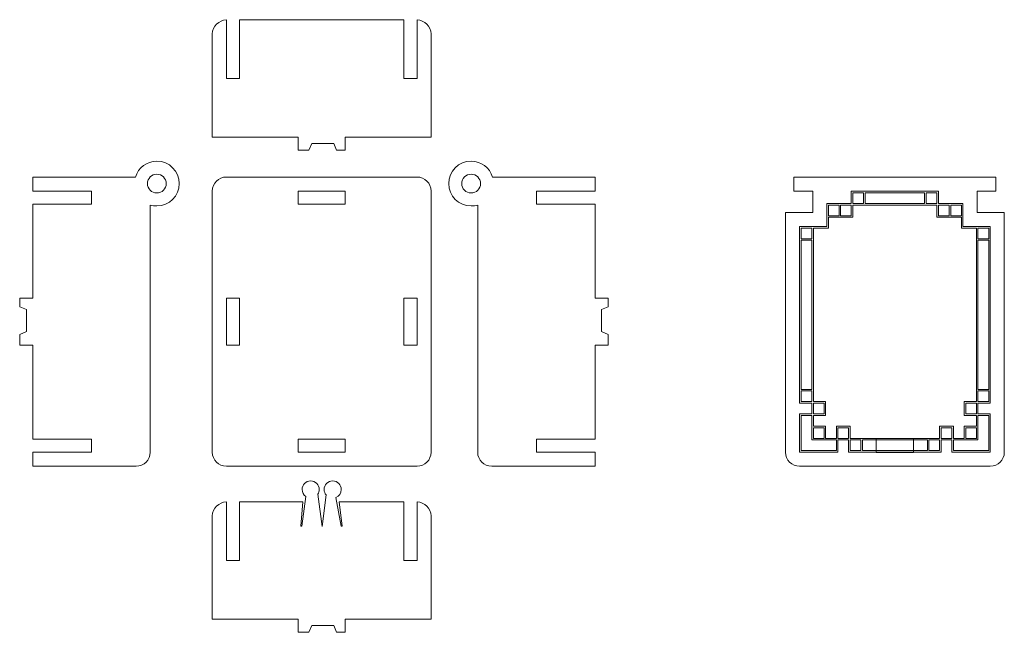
# Model space of a CAD drawing. Header units: millimetres. Extents: x -621 to 597, y -408 to 449.
# Tile 8 of 18: x -407 to -197, y 174 to 304. Entities that reach past the tile are written whole.
import ezdxf

# ---------------------------------------------------------------- set-up
doc = ezdxf.new("R2010")
doc.units = ezdxf.units.MM
doc.header["$MEASUREMENT"] = 0
doc.layers.add('Layer 1', color=7, linetype='Continuous')

msp = doc.modelspace()

# ---------------------------------------------------------------- linework, layer by layer
at = {"layer": 'Layer 1', "color": 250, "lineweight": 20}
for points, knots in [([(-359.7343, 304.3099), (-324.3151, 304.3099), (-343.7844, 304.3099), (-324.7343, 304.3099), (-324.7343, 304.3099), (-324.7343, 304.3099), (-324.7343, 291.8098), (-324.7343, 291.8098), (-324.7343, 291.8098), (-324.7343, 291.8098), (-321.9343, 291.8098), (-321.9343, 291.8098), (-321.9343, 291.8098), (-321.9343, 291.8098), (-321.9343, 304.3029), (-321.9343, 304.3029), (-321.9343, 304.3029), (-320.3767, 304.1992), (-318.9342, 302.8921), (-318.9342, 301.3099), (-318.9342, 301.3099), (-318.9342, 301.3099), (-318.9342, 279.3091), (-318.9342, 279.3091), (-318.9342, 279.3091), (-318.9342, 279.3091), (-337.2343, 279.3091), (-337.2343, 279.3091), (-337.2343, 279.3091), (-337.2343, 279.3091), (-337.2343, 276.5091), (-337.2343, 276.5091), (-337.2343, 276.5091), (-337.2343, 276.5091), (-339.0743, 276.5091), (-339.0743, 276.5091), (-339.0743, 276.5091), (-339.0743, 276.5091), (-339.6785, 277.9649), (-339.6785, 277.9649), (-339.6785, 277.9649), (-339.6785, 277.9649), (-344.3669, 277.9649), (-344.3669, 277.9649), (-344.3669, 277.9649), (-344.3669, 277.9649), (-344.971, 276.5091), (-344.971, 276.5091), (-344.971, 276.5091), (-344.971, 276.5091), (-347.2343, 276.5091), (-347.2343, 276.5091), (-347.2343, 276.5091), (-347.2343, 276.5091), (-347.2343, 279.3091), (-347.2343, 279.3091), (-347.2343, 279.3091), (-347.2343, 279.3091), (-365.5343, 279.3091), (-365.5343, 279.3091), (-365.5343, 279.3091), (-365.5343, 279.3091), (-365.5343, 301.3099), (-365.5343, 301.3099), (-365.5343, 301.3099), (-365.5343, 302.8926), (-364.0919, 304.1992), (-362.5343, 304.3029), (-362.5343, 304.3029), (-362.5343, 304.3029), (-362.5343, 291.8098), (-362.5343, 291.8098), (-362.5343, 291.8098), (-362.5343, 291.8098), (-359.7343, 291.8098), (-359.7343, 291.8098), (-359.7343, 291.8098), (-359.7343, 291.8098), (-359.7343, 304.3099), (-359.7343, 304.3099)], [0, 0, 0, 0, 0.04761905, 0.04761905, 0.04761905, 0.04761905, 0.0952381, 0.0952381, 0.0952381, 0.0952381, 0.14285714, 0.14285714, 0.14285714, 0.14285714, 0.19047619, 0.19047619, 0.19047619, 0.19047619, 0.23809524, 0.23809524, 0.23809524, 0.23809524, 0.28571429, 0.28571429, 0.28571429, 0.28571429, 0.33333333, 0.33333333, 0.33333333, 0.33333333, 0.38095238, 0.38095238, 0.38095238, 0.38095238, 0.42857143, 0.42857143, 0.42857143, 0.42857143, 0.47619048, 0.47619048, 0.47619048, 0.47619048, 0.52380952, 0.52380952, 0.52380952, 0.52380952, 0.57142857, 0.57142857, 0.57142857, 0.57142857, 0.61904762, 0.61904762, 0.61904762, 0.61904762, 0.66666667, 0.66666667, 0.66666667, 0.66666667, 0.71428571, 0.71428571, 0.71428571, 0.71428571, 0.76190476, 0.76190476, 0.76190476, 0.76190476, 0.80952381, 0.80952381, 0.80952381, 0.80952381, 0.85714286, 0.85714286, 0.85714286, 0.85714286, 0.9047619, 0.9047619, 0.9047619, 0.9047619, 1, 1, 1, 1]), ([(-381.9069, 270.8091), (-381.9069, 270.8091), (-385.5173, 270.8091), (-385.5173, 270.8091), (-385.5173, 270.8091), (-385.5173, 270.8091), (-403.7428, 270.8091), (-403.7428, 270.8091), (-403.7428, 270.8091), (-403.7428, 270.8091), (-403.7428, 267.8091), (-403.7428, 267.8091), (-403.7428, 267.8091), (-403.7428, 267.8091), (-391.2428, 267.8091), (-391.2428, 267.8091), (-391.2428, 267.8091), (-391.2428, 267.8091), (-391.2428, 265.0091), (-391.2428, 265.0091), (-391.2428, 265.0091), (-391.2428, 265.0091), (-403.7428, 265.0091), (-403.7428, 265.0091), (-403.7428, 265.0091), (-403.7428, 265.0091), (-403.7428, 245.009), (-403.7428, 245.009), (-403.7428, 245.009), (-403.7428, 245.009), (-406.5428, 245.009), (-406.5428, 245.009), (-406.5428, 245.009), (-406.5428, 245.009), (-406.5428, 243.1691), (-406.5428, 243.1691), (-406.5428, 243.1691), (-406.5428, 243.1691), (-405.0869, 242.5649), (-405.0869, 242.5649), (-405.0869, 242.5649), (-405.0869, 242.5649), (-405.0869, 237.8764), (-405.0869, 237.8764), (-405.0869, 237.8764), (-405.0869, 237.8764), (-406.5428, 237.2723), (-406.5428, 237.2723), (-406.5428, 237.2723), (-406.5428, 237.2723), (-406.5428, 235.0091), (-406.5428, 235.0091), (-406.5428, 235.0091), (-406.5428, 235.0091), (-403.7428, 235.0091), (-403.7428, 235.0091), (-403.7428, 235.0091), (-403.7428, 235.0091), (-403.7428, 215.0091), (-403.7428, 215.0091), (-403.7428, 215.0091), (-403.7428, 215.0091), (-391.2428, 215.0091), (-391.2428, 215.0091), (-391.2428, 215.0091), (-391.2428, 215.0091), (-391.2428, 212.2091), (-391.2428, 212.2091), (-391.2428, 212.2091), (-391.2428, 212.2091), (-403.7428, 212.2091), (-403.7428, 212.2091), (-403.7428, 212.2091), (-403.7428, 212.2091), (-403.7428, 209.209), (-403.7428, 209.209), (-403.7428, 209.209), (-403.7428, 209.209), (-381.7428, 209.209), (-381.7428, 209.209), (-381.7428, 209.209), (-380.0934, 209.209), (-378.7428, 210.5591), (-378.7428, 212.2091), (-378.7428, 212.2091), (-378.7428, 212.2091), (-378.7428, 257.8034), (-378.7428, 257.8034), (-378.7428, 257.8034), (-378.7428, 257.8034), (-378.7428, 260.6598), (-378.7428, 260.6598), (-378.7428, 260.6598), (-378.7428, 260.6598), (-378.7428, 264.8451), (-378.7428, 264.8451), (-378.7428, 264.8451), (-378.3, 264.7095), (-377.83, 264.636), (-377.3428, 264.6361), (-377.3428, 264.6361), (-374.7068, 264.6361), (-372.5699, 266.773), (-372.5699, 269.4091), (-372.5699, 269.4091), (-372.5699, 272.045), (-374.7068, 274.1819), (-377.3428, 274.182), (-377.3428, 274.182), (-379.4917, 274.182), (-381.3086, 272.7619), (-381.9069, 270.8091)], [0, 0, 0, 0, 0.03448276, 0.03448276, 0.03448276, 0.03448276, 0.06896552, 0.06896552, 0.06896552, 0.06896552, 0.10344828, 0.10344828, 0.10344828, 0.10344828, 0.13793103, 0.13793103, 0.13793103, 0.13793103, 0.17241379, 0.17241379, 0.17241379, 0.17241379, 0.20689655, 0.20689655, 0.20689655, 0.20689655, 0.24137931, 0.24137931, 0.24137931, 0.24137931, 0.27586207, 0.27586207, 0.27586207, 0.27586207, 0.31034483, 0.31034483, 0.31034483, 0.31034483, 0.34482759, 0.34482759, 0.34482759, 0.34482759, 0.37931034, 0.37931034, 0.37931034, 0.37931034, 0.4137931, 0.4137931, 0.4137931, 0.4137931, 0.44827586, 0.44827586, 0.44827586, 0.44827586, 0.48275862, 0.48275862, 0.48275862, 0.48275862, 0.51724138, 0.51724138, 0.51724138, 0.51724138, 0.55172414, 0.55172414, 0.55172414, 0.55172414, 0.5862069, 0.5862069, 0.5862069, 0.5862069, 0.62068966, 0.62068966, 0.62068966, 0.62068966, 0.65517241, 0.65517241, 0.65517241, 0.65517241, 0.68965517, 0.68965517, 0.68965517, 0.68965517, 0.72413793, 0.72413793, 0.72413793, 0.72413793, 0.75862069, 0.75862069, 0.75862069, 0.75862069, 0.79310345, 0.79310345, 0.79310345, 0.79310345, 0.82758621, 0.82758621, 0.82758621, 0.82758621, 0.86206897, 0.86206897, 0.86206897, 0.86206897, 0.89655172, 0.89655172, 0.89655172, 0.89655172, 0.93103448, 0.93103448, 0.93103448, 0.93103448, 1, 1, 1, 1]), ([(-305.8466, 270.8091), (-305.8466, 270.8091), (-302.2362, 270.8091), (-302.2362, 270.8091), (-302.2362, 270.8091), (-302.2362, 270.8091), (-284.0107, 270.8091), (-284.0107, 270.8091), (-284.0107, 270.8091), (-284.0107, 270.8091), (-284.0107, 267.8091), (-284.0107, 267.8091), (-284.0107, 267.8091), (-284.0107, 267.8091), (-296.5107, 267.8091), (-296.5107, 267.8091), (-296.5107, 267.8091), (-296.5107, 267.8091), (-296.5107, 265.0091), (-296.5107, 265.0091), (-296.5107, 265.0091), (-296.5107, 265.0091), (-284.0107, 265.0091), (-284.0107, 265.0091), (-284.0107, 265.0091), (-284.0107, 265.0091), (-284.0107, 245.009), (-284.0107, 245.009), (-284.0107, 245.009), (-284.0107, 245.009), (-281.2107, 245.009), (-281.2107, 245.009), (-281.2107, 245.009), (-281.2107, 245.009), (-281.2107, 243.1691), (-281.2107, 243.1691), (-281.2107, 243.1691), (-281.2107, 243.1691), (-282.6666, 242.5649), (-282.6666, 242.5649), (-282.6666, 242.5649), (-282.6666, 242.5649), (-282.6666, 237.8764), (-282.6666, 237.8764), (-282.6666, 237.8764), (-282.6666, 237.8764), (-281.2107, 237.2723), (-281.2107, 237.2723), (-281.2107, 237.2723), (-281.2107, 237.2723), (-281.2107, 235.0091), (-281.2107, 235.0091), (-281.2107, 235.0091), (-281.2107, 235.0091), (-284.0107, 235.0091), (-284.0107, 235.0091), (-284.0107, 235.0091), (-284.0107, 235.0091), (-284.0107, 215.0091), (-284.0107, 215.0091), (-284.0107, 215.0091), (-284.0107, 215.0091), (-296.5107, 215.0091), (-296.5107, 215.0091), (-296.5107, 215.0091), (-296.5107, 215.0091), (-296.5107, 212.2091), (-296.5107, 212.2091), (-296.5107, 212.2091), (-296.5107, 212.2091), (-284.0107, 212.2091), (-284.0107, 212.2091), (-284.0107, 212.2091), (-284.0107, 212.2091), (-284.0107, 209.209), (-284.0107, 209.209), (-284.0107, 209.209), (-284.0107, 209.209), (-306.0107, 209.209), (-306.0107, 209.209), (-306.0107, 209.209), (-307.6601, 209.209), (-309.0107, 210.5591), (-309.0107, 212.2091), (-309.0107, 212.2091), (-309.0107, 212.2091), (-309.0107, 257.8034), (-309.0107, 257.8034), (-309.0107, 257.8034), (-309.0107, 257.8034), (-309.0107, 260.6598), (-309.0107, 260.6598), (-309.0107, 260.6598), (-309.0107, 260.6598), (-309.0107, 264.8451), (-309.0107, 264.8451), (-309.0107, 264.8451), (-309.4535, 264.7095), (-309.9235, 264.636), (-310.4107, 264.6361), (-310.4107, 264.6361), (-313.0467, 264.6361), (-315.1836, 266.773), (-315.1836, 269.4091), (-315.1836, 269.4091), (-315.1836, 272.045), (-313.0467, 274.1819), (-310.4107, 274.182), (-310.4107, 274.182), (-308.2618, 274.182), (-306.4449, 272.7619), (-305.8466, 270.8091)], [0, 0, 0, 0, 0.03448276, 0.03448276, 0.03448276, 0.03448276, 0.06896552, 0.06896552, 0.06896552, 0.06896552, 0.10344828, 0.10344828, 0.10344828, 0.10344828, 0.13793103, 0.13793103, 0.13793103, 0.13793103, 0.17241379, 0.17241379, 0.17241379, 0.17241379, 0.20689655, 0.20689655, 0.20689655, 0.20689655, 0.24137931, 0.24137931, 0.24137931, 0.24137931, 0.27586207, 0.27586207, 0.27586207, 0.27586207, 0.31034483, 0.31034483, 0.31034483, 0.31034483, 0.34482759, 0.34482759, 0.34482759, 0.34482759, 0.37931034, 0.37931034, 0.37931034, 0.37931034, 0.4137931, 0.4137931, 0.4137931, 0.4137931, 0.44827586, 0.44827586, 0.44827586, 0.44827586, 0.48275862, 0.48275862, 0.48275862, 0.48275862, 0.51724138, 0.51724138, 0.51724138, 0.51724138, 0.55172414, 0.55172414, 0.55172414, 0.55172414, 0.5862069, 0.5862069, 0.5862069, 0.5862069, 0.62068966, 0.62068966, 0.62068966, 0.62068966, 0.65517241, 0.65517241, 0.65517241, 0.65517241, 0.68965517, 0.68965517, 0.68965517, 0.68965517, 0.72413793, 0.72413793, 0.72413793, 0.72413793, 0.75862069, 0.75862069, 0.75862069, 0.75862069, 0.79310345, 0.79310345, 0.79310345, 0.79310345, 0.82758621, 0.82758621, 0.82758621, 0.82758621, 0.86206897, 0.86206897, 0.86206897, 0.86206897, 0.89655172, 0.89655172, 0.89655172, 0.89655172, 0.93103448, 0.93103448, 0.93103448, 0.93103448, 1, 1, 1, 1]), ([(-377.3428, 267.4089), (-376.8124, 267.4089), (-376.3036, 267.6198), (-375.9286, 267.9948), (-375.9286, 267.9948), (-375.5535, 268.3698), (-375.3428, 268.8787), (-375.3428, 269.4091), (-375.3428, 269.4091), (-375.3428, 269.9392), (-375.5535, 270.4482), (-375.9286, 270.8232), (-375.9286, 270.8232), (-376.3036, 271.1982), (-376.8124, 271.4091), (-377.3428, 271.4091), (-377.3428, 271.4091), (-377.8732, 271.4088), (-378.3819, 271.1983), (-378.757, 270.8232), (-378.757, 270.8232), (-379.1321, 270.4481), (-379.3428, 269.9395), (-379.3428, 269.4091), (-379.3428, 269.4091), (-379.3428, 268.8787), (-379.1321, 268.3698), (-378.757, 267.9948), (-378.757, 267.9948), (-378.3819, 267.6198), (-377.8732, 267.4091), (-377.3428, 267.4091)], [0, 0, 0, 0, 0.11111111, 0.11111111, 0.11111111, 0.11111111, 0.22222222, 0.22222222, 0.22222222, 0.22222222, 0.33333333, 0.33333333, 0.33333333, 0.33333333, 0.44444444, 0.44444444, 0.44444444, 0.44444444, 0.55555556, 0.55555556, 0.55555556, 0.55555556, 0.66666667, 0.66666667, 0.66666667, 0.66666667, 0.77777778, 0.77777778, 0.77777778, 0.77777778, 1, 1, 1, 1]), ([(-362.5341, 270.8091), (-362.5341, 270.8091), (-321.9344, 270.8091), (-321.9344, 270.8091), (-321.9344, 270.8091), (-320.2844, 270.8091), (-318.9342, 269.459), (-318.9342, 267.8091), (-318.9342, 267.8091), (-318.9342, 267.8091), (-318.9342, 212.2091), (-318.9342, 212.2091), (-318.9342, 212.2091), (-318.9342, 210.5591), (-320.2844, 209.209), (-321.9344, 209.209), (-321.9344, 209.209), (-321.9344, 209.209), (-362.5341, 209.209), (-362.5341, 209.209), (-362.5341, 209.209), (-364.1841, 209.209), (-365.5343, 210.5591), (-365.5343, 212.2091), (-365.5343, 212.2091), (-365.5343, 212.2091), (-365.5343, 267.8091), (-365.5343, 267.8091), (-365.5343, 267.8091), (-365.5343, 269.459), (-364.1841, 270.8091), (-362.5341, 270.8091)], [0, 0, 0, 0, 0.11111111, 0.11111111, 0.11111111, 0.11111111, 0.22222222, 0.22222222, 0.22222222, 0.22222222, 0.33333333, 0.33333333, 0.33333333, 0.33333333, 0.44444444, 0.44444444, 0.44444444, 0.44444444, 0.55555556, 0.55555556, 0.55555556, 0.55555556, 0.66666667, 0.66666667, 0.66666667, 0.66666667, 0.77777778, 0.77777778, 0.77777778, 0.77777778, 1, 1, 1, 1]), ([(-310.4107, 267.4089), (-310.9411, 267.4089), (-311.4499, 267.6198), (-311.8249, 267.9948), (-311.8249, 267.9948), (-312.2, 268.3698), (-312.4107, 268.8787), (-312.4107, 269.4091), (-312.4107, 269.4091), (-312.4107, 269.9392), (-312.2, 270.4482), (-311.8249, 270.8232), (-311.8249, 270.8232), (-311.4499, 271.1982), (-310.9411, 271.4091), (-310.4107, 271.4091), (-310.4107, 271.4091), (-309.8803, 271.4088), (-309.3716, 271.1983), (-308.9965, 270.8232), (-308.9965, 270.8232), (-308.6214, 270.4481), (-308.4107, 269.9395), (-308.4107, 269.4091), (-308.4107, 269.4091), (-308.4107, 268.8787), (-308.6214, 268.3698), (-308.9965, 267.9948), (-308.9965, 267.9948), (-309.3716, 267.6198), (-309.8803, 267.4091), (-310.4107, 267.4091)], [0, 0, 0, 0, 0.11111111, 0.11111111, 0.11111111, 0.11111111, 0.22222222, 0.22222222, 0.22222222, 0.22222222, 0.33333333, 0.33333333, 0.33333333, 0.33333333, 0.44444444, 0.44444444, 0.44444444, 0.44444444, 0.55555556, 0.55555556, 0.55555556, 0.55555556, 0.66666667, 0.66666667, 0.66666667, 0.66666667, 0.77777778, 0.77777778, 0.77777778, 0.77777778, 1, 1, 1, 1]), ([(-235.013, 270.8091), (-235.013, 270.8091), (-226.1979, 270.8091), (-226.1979, 270.8091), (-226.1979, 270.8091), (-226.1979, 270.8091), (-214.1482, 270.8091), (-214.1482, 270.8091), (-214.1482, 270.8091), (-214.1482, 270.8091), (-207.062, 270.8091), (-207.062, 270.8091), (-207.062, 270.8091), (-207.062, 270.8091), (-204.1324, 270.8091), (-204.1324, 270.8091), (-204.1324, 270.8091), (-204.1324, 270.8091), (-198.6731, 270.8091), (-198.6731, 270.8091), (-198.6731, 270.8091), (-198.6731, 270.8091), (-198.6731, 267.8091), (-198.6731, 267.8091), (-198.6731, 267.8091), (-198.6731, 267.8091), (-202.673, 267.8091), (-202.673, 267.8091), (-202.673, 267.8091), (-202.673, 267.8091), (-202.673, 263.2704), (-202.673, 263.2704), (-202.673, 263.2704), (-202.673, 263.2704), (-196.8731, 263.2704), (-196.8731, 263.2704), (-196.8731, 263.2704), (-196.8731, 263.2704), (-196.8731, 263.1257), (-196.8731, 263.1257), (-196.8731, 263.1257), (-196.8731, 263.1257), (-196.8731, 259.3467), (-196.8731, 259.3467), (-196.8731, 259.3467), (-196.8731, 259.3467), (-196.8731, 254.3168), (-196.8731, 254.3168), (-196.8731, 254.3168), (-196.8731, 254.3168), (-196.8731, 212.2091), (-196.8731, 212.2091), (-196.8731, 212.2091), (-196.8731, 210.5594), (-198.2236, 209.209), (-199.8731, 209.209), (-199.8731, 209.209), (-199.8731, 209.209), (-240.4731, 209.209), (-240.4731, 209.209), (-240.4731, 209.209), (-242.1226, 209.209), (-243.4731, 210.5591), (-243.4731, 212.2091), (-243.4731, 212.2091), (-243.4731, 212.2091), (-243.4731, 254.3168), (-243.4731, 254.3168), (-243.4731, 254.3168), (-243.4731, 254.3168), (-243.4731, 255.4423), (-243.4731, 255.4423), (-243.4731, 255.4423), (-243.4731, 255.4423), (-243.4731, 261.0224), (-243.4731, 261.0224), (-243.4731, 261.0224), (-243.4731, 261.0224), (-243.4731, 263.1257), (-243.4731, 263.1257), (-243.4731, 263.1257), (-243.4731, 263.1257), (-243.4731, 263.2704), (-243.4731, 263.2704), (-243.4731, 263.2704), (-243.4731, 263.2704), (-237.6731, 263.2704), (-237.6731, 263.2704), (-237.6731, 263.2704), (-237.6731, 263.2704), (-237.6731, 267.8091), (-237.6731, 267.8091), (-237.6731, 267.8091), (-237.6731, 267.8091), (-241.6731, 267.8091), (-241.6731, 267.8091), (-241.6731, 267.8091), (-241.6731, 267.8091), (-241.6731, 270.8091), (-241.6731, 270.8091), (-241.6731, 270.8091), (-241.6731, 270.8091), (-236.2137, 270.8091), (-236.2137, 270.8091), (-236.2137, 270.8091), (-236.2137, 270.8091), (-235.013, 270.8091), (-235.013, 270.8091)], [0, 0, 0, 0, 0.03571429, 0.03571429, 0.03571429, 0.03571429, 0.07142857, 0.07142857, 0.07142857, 0.07142857, 0.10714286, 0.10714286, 0.10714286, 0.10714286, 0.14285714, 0.14285714, 0.14285714, 0.14285714, 0.17857143, 0.17857143, 0.17857143, 0.17857143, 0.21428571, 0.21428571, 0.21428571, 0.21428571, 0.25, 0.25, 0.25, 0.25, 0.28571429, 0.28571429, 0.28571429, 0.28571429, 0.32142857, 0.32142857, 0.32142857, 0.32142857, 0.35714286, 0.35714286, 0.35714286, 0.35714286, 0.39285714, 0.39285714, 0.39285714, 0.39285714, 0.42857143, 0.42857143, 0.42857143, 0.42857143, 0.46428571, 0.46428571, 0.46428571, 0.46428571, 0.5, 0.5, 0.5, 0.5, 0.53571429, 0.53571429, 0.53571429, 0.53571429, 0.57142857, 0.57142857, 0.57142857, 0.57142857, 0.60714286, 0.60714286, 0.60714286, 0.60714286, 0.64285714, 0.64285714, 0.64285714, 0.64285714, 0.67857143, 0.67857143, 0.67857143, 0.67857143, 0.71428571, 0.71428571, 0.71428571, 0.71428571, 0.75, 0.75, 0.75, 0.75, 0.78571429, 0.78571429, 0.78571429, 0.78571429, 0.82142857, 0.82142857, 0.82142857, 0.82142857, 0.85714286, 0.85714286, 0.85714286, 0.85714286, 0.89285714, 0.89285714, 0.89285714, 0.89285714, 0.92857143, 0.92857143, 0.92857143, 0.92857143, 1, 1, 1, 1]), ([(-337.2343, 267.8091), (-337.2343, 267.8091), (-347.2343, 267.8091), (-347.2343, 267.8091), (-347.2343, 267.8091), (-347.2343, 267.8091), (-347.2343, 265.0091), (-347.2343, 265.0091), (-347.2343, 265.0091), (-347.2343, 265.0091), (-337.2343, 265.0091), (-337.2343, 265.0091), (-337.2343, 265.0091), (-337.2343, 265.0091), (-337.2343, 267.8091), (-337.2343, 267.8091)], [0, 0, 0, 0, 0.2, 0.2, 0.2, 0.2, 0.4, 0.4, 0.4, 0.4, 0.6, 0.6, 0.6, 0.6, 1, 1, 1, 1]), ([(-362.5343, 235.0091), (-362.5343, 235.0091), (-362.5343, 245.009), (-362.5343, 245.009), (-362.5343, 245.009), (-362.5343, 245.009), (-359.7343, 245.009), (-359.7343, 245.009), (-359.7343, 245.009), (-359.7343, 245.009), (-359.7343, 235.0091), (-359.7343, 235.0091), (-359.7343, 235.0091), (-359.7343, 235.0091), (-362.5343, 235.0091), (-362.5343, 235.0091)], [0, 0, 0, 0, 0.2, 0.2, 0.2, 0.2, 0.4, 0.4, 0.4, 0.4, 0.6, 0.6, 0.6, 0.6, 1, 1, 1, 1]), ([(-321.9343, 235.0091), (-321.9343, 235.0091), (-321.9343, 245.009), (-321.9343, 245.009), (-321.9343, 245.009), (-321.9343, 245.009), (-324.7343, 245.009), (-324.7343, 245.009), (-324.7343, 245.009), (-324.7343, 245.009), (-324.7343, 235.0091), (-324.7343, 235.0091), (-324.7343, 235.0091), (-324.7343, 235.0091), (-321.9343, 235.0091), (-321.9343, 235.0091)], [0, 0, 0, 0, 0.2, 0.2, 0.2, 0.2, 0.4, 0.4, 0.4, 0.4, 0.6, 0.6, 0.6, 0.6, 1, 1, 1, 1]), ([(-337.2343, 212.2091), (-337.2343, 212.2091), (-347.2343, 212.2091), (-347.2343, 212.2091), (-347.2343, 212.2091), (-347.2343, 212.2091), (-347.2343, 215.0091), (-347.2343, 215.0091), (-347.2343, 215.0091), (-347.2343, 215.0091), (-337.2343, 215.0091), (-337.2343, 215.0091), (-337.2343, 215.0091), (-337.2343, 215.0091), (-337.2343, 212.2091), (-337.2343, 212.2091)], [0, 0, 0, 0, 0.2, 0.2, 0.2, 0.2, 0.4, 0.4, 0.4, 0.4, 0.6, 0.6, 0.6, 0.6, 1, 1, 1, 1]), ([(-359.7343, 201.6513), (-359.7343, 201.6513), (-354.0523, 201.6513), (-354.0523, 201.6513), (-354.0523, 201.6513), (-354.0523, 201.6513), (-351.1238, 201.6513), (-351.1238, 201.6513), (-351.1238, 201.6513), (-351.1238, 201.6513), (-350.5304, 201.6513), (-350.5304, 201.6513), (-350.5304, 201.6513), (-350.5304, 201.6513), (-349.583, 201.6513), (-349.583, 201.6513), (-349.583, 201.6513), (-349.583, 201.6513), (-349.583, 201.6506), (-349.583, 201.6506), (-349.583, 201.6506), (-349.583, 201.6506), (-346.2551, 201.6506), (-346.2551, 201.6506), (-346.2551, 201.6506), (-346.2551, 201.6506), (-346.6741, 196.4678), (-346.6741, 196.4678), (-346.6741, 196.4678), (-346.6741, 196.4678), (-346.4543, 196.4702), (-346.4543, 196.4702), (-346.4543, 196.4702), (-346.4543, 196.4702), (-345.6037, 202.7456), (-345.6037, 202.7456), (-345.6037, 202.7456), (-346.0884, 203.0736), (-346.4071, 203.6285), (-346.4071, 204.2578), (-346.4071, 204.2578), (-346.4071, 205.2656), (-345.5902, 206.0824), (-344.5825, 206.0824), (-344.5825, 206.0824), (-343.5748, 206.0824), (-342.7579, 205.2656), (-342.7579, 204.2578), (-342.7579, 204.2578), (-342.7579, 203.8935), (-342.8647, 203.554), (-343.0488, 203.2691), (-343.0488, 203.2691), (-343.0488, 203.2691), (-343.0488, 203.269), (-343.0488, 203.269), (-343.0488, 203.269), (-343.0488, 203.269), (-342.1375, 196.3932), (-342.1375, 196.3932), (-342.1375, 196.3932), (-342.1375, 196.3932), (-341.2926, 203.0954), (-341.2926, 203.0954), (-341.2926, 203.0954), (-341.5538, 203.4111), (-341.7107, 203.8162), (-341.7107, 204.2578), (-341.7107, 204.2578), (-341.7107, 205.2656), (-340.8938, 206.0824), (-339.8861, 206.0824), (-339.8861, 206.0824), (-338.8784, 206.0824), (-338.0615, 205.2656), (-338.0615, 204.2578), (-338.0615, 204.2578), (-338.0615, 203.4946), (-338.5302, 202.8412), (-339.1953, 202.5687), (-339.1953, 202.5687), (-339.1953, 202.5687), (-339.1962, 202.5678), (-339.1962, 202.5678), (-339.1962, 202.5678), (-339.1962, 202.5678), (-338.1058, 196.4382), (-338.1058, 196.4382), (-338.1058, 196.4382), (-338.1058, 196.4382), (-337.8824, 196.4478), (-337.8824, 196.4478), (-337.8824, 196.4478), (-337.8824, 196.4478), (-338.522, 201.6522), (-338.522, 201.6522), (-338.522, 201.6522), (-338.522, 201.6522), (-334.5672, 201.6507), (-334.5672, 201.6507), (-334.5672, 201.6507), (-334.5672, 201.6507), (-334.5672, 201.6513), (-334.5672, 201.6513), (-334.5672, 201.6513), (-334.5672, 201.6513), (-334.3253, 201.6513), (-334.3253, 201.6513), (-334.3253, 201.6513), (-334.3253, 201.6513), (-332.5147, 201.6513), (-332.5147, 201.6513), (-332.5147, 201.6513), (-332.5147, 201.6513), (-330.4162, 201.6513), (-330.4162, 201.6513), (-330.4162, 201.6513), (-330.4162, 201.6513), (-324.7343, 201.6513), (-324.7343, 201.6513), (-324.7343, 201.6513), (-324.7343, 201.6513), (-324.7343, 189.1513), (-324.7343, 189.1513), (-324.7343, 189.1513), (-324.7343, 189.1513), (-321.9343, 189.1513), (-321.9343, 189.1513), (-321.9343, 189.1513), (-321.9343, 189.1513), (-321.9343, 201.6445), (-321.9343, 201.6445), (-321.9343, 201.6445), (-320.3767, 201.5406), (-318.9342, 200.2336), (-318.9342, 198.6514), (-318.9342, 198.6514), (-318.9342, 198.6514), (-318.9342, 176.6505), (-318.9342, 176.6505), (-318.9342, 176.6505), (-318.9342, 176.6505), (-337.2343, 176.6505), (-337.2343, 176.6505), (-337.2343, 176.6505), (-337.2343, 176.6505), (-337.2343, 173.8505), (-337.2343, 173.8505), (-337.2343, 173.8505), (-337.2343, 173.8505), (-339.0743, 173.8505), (-339.0743, 173.8505), (-339.0743, 173.8505), (-339.0743, 173.8505), (-339.6785, 175.3065), (-339.6785, 175.3065), (-339.6785, 175.3065), (-339.6785, 175.3065), (-344.3669, 175.3065), (-344.3669, 175.3065), (-344.3669, 175.3065), (-344.3669, 175.3065), (-344.971, 173.8505), (-344.971, 173.8505), (-344.971, 173.8505), (-344.971, 173.8505), (-347.2343, 173.8505), (-347.2343, 173.8505), (-347.2343, 173.8505), (-347.2343, 173.8505), (-347.2343, 176.6505), (-347.2343, 176.6505), (-347.2343, 176.6505), (-347.2343, 176.6505), (-365.5343, 176.6505), (-365.5343, 176.6505), (-365.5343, 176.6505), (-365.5343, 176.6505), (-365.5343, 198.6514), (-365.5343, 198.6514), (-365.5343, 198.6514), (-365.5343, 200.2342), (-364.0919, 201.5406), (-362.5343, 201.6445), (-362.5343, 201.6445), (-362.5343, 201.6445), (-362.5343, 189.1513), (-362.5343, 189.1513), (-362.5343, 189.1513), (-362.5343, 189.1513), (-359.7343, 189.1513), (-359.7343, 189.1513), (-359.7343, 189.1513), (-359.7343, 189.1513), (-359.7343, 201.6513), (-359.7343, 201.6513)], [0, 0, 0, 0, 0.02, 0.02, 0.02, 0.02, 0.04, 0.04, 0.04, 0.04, 0.06, 0.06, 0.06, 0.06, 0.08, 0.08, 0.08, 0.08, 0.1, 0.1, 0.1, 0.1, 0.12, 0.12, 0.12, 0.12, 0.14, 0.14, 0.14, 0.14, 0.16, 0.16, 0.16, 0.16, 0.18, 0.18, 0.18, 0.18, 0.2, 0.2, 0.2, 0.2, 0.22, 0.22, 0.22, 0.22, 0.24, 0.24, 0.24, 0.24, 0.26, 0.26, 0.26, 0.26, 0.28, 0.28, 0.28, 0.28, 0.3, 0.3, 0.3, 0.3, 0.32, 0.32, 0.32, 0.32, 0.34, 0.34, 0.34, 0.34, 0.36, 0.36, 0.36, 0.36, 0.38, 0.38, 0.38, 0.38, 0.4, 0.4, 0.4, 0.4, 0.42, 0.42, 0.42, 0.42, 0.44, 0.44, 0.44, 0.44, 0.46, 0.46, 0.46, 0.46, 0.48, 0.48, 0.48, 0.48, 0.5, 0.5, 0.5, 0.5, 0.52, 0.52, 0.52, 0.52, 0.54, 0.54, 0.54, 0.54, 0.56, 0.56, 0.56, 0.56, 0.58, 0.58, 0.58, 0.58, 0.6, 0.6, 0.6, 0.6, 0.62, 0.62, 0.62, 0.62, 0.64, 0.64, 0.64, 0.64, 0.66, 0.66, 0.66, 0.66, 0.68, 0.68, 0.68, 0.68, 0.7, 0.7, 0.7, 0.7, 0.72, 0.72, 0.72, 0.72, 0.74, 0.74, 0.74, 0.74, 0.76, 0.76, 0.76, 0.76, 0.78, 0.78, 0.78, 0.78, 0.8, 0.8, 0.8, 0.8, 0.82, 0.82, 0.82, 0.82, 0.84, 0.84, 0.84, 0.84, 0.86, 0.86, 0.86, 0.86, 0.88, 0.88, 0.88, 0.88, 0.9, 0.9, 0.9, 0.9, 0.92, 0.92, 0.92, 0.92, 0.94, 0.94, 0.94, 0.94, 0.96, 0.96, 0.96, 0.96, 1, 1, 1, 1])]:
    msp.add_open_spline(points, degree=3, knots=knots, dxfattribs=at)
at = {"layer": 'Layer 1', "color": 140, "lineweight": 9}
for points, knots in [([(-229.4519, 267.7734), (-229.4519, 267.7734), (-229.4519, 265.1628), (-229.4519, 265.1628), (-229.4519, 265.1628), (-229.4519, 265.1628), (-234.6731, 265.1628), (-234.6731, 265.1628), (-234.6731, 265.1628), (-234.6731, 265.1628), (-234.6731, 260.2703), (-234.6731, 260.2703), (-234.6731, 260.2703), (-234.6731, 260.2703), (-240.4737, 260.2703), (-240.4737, 260.2703), (-240.4737, 260.2703), (-240.4737, 260.2703), (-240.4737, 222.6503), (-240.4737, 222.6503), (-240.4737, 222.6503), (-240.4737, 222.6503), (-237.8631, 222.6503), (-237.8631, 222.6503), (-237.8631, 222.6503), (-237.8631, 222.6503), (-237.8631, 220.3681), (-237.8631, 220.3681), (-237.8631, 220.3681), (-237.8631, 220.3681), (-240.4737, 220.3681), (-240.4737, 220.3681), (-240.4737, 220.3681), (-240.4737, 220.3681), (-240.4737, 212.2079), (-240.4737, 212.2079), (-240.4737, 212.2079), (-240.4737, 212.2079), (-232.3134, 212.2079), (-232.3134, 212.2079), (-232.3134, 212.2079), (-232.3134, 212.2079), (-232.3134, 214.8186), (-232.3134, 214.8186), (-232.3134, 214.8186), (-232.3134, 214.8186), (-230.0313, 214.8186), (-230.0313, 214.8186), (-230.0313, 214.8186), (-230.0313, 214.8186), (-230.0313, 212.2079), (-230.0313, 212.2079), (-230.0313, 212.2079), (-230.0313, 212.2079), (-210.316, 212.2079), (-210.316, 212.2079), (-210.316, 212.2079), (-210.316, 212.2079), (-210.316, 214.8186), (-210.316, 214.8186), (-210.316, 214.8186), (-210.316, 214.8186), (-208.0338, 214.8186), (-208.0338, 214.8186), (-208.0338, 214.8186), (-208.0338, 214.8186), (-208.0338, 212.2079), (-208.0338, 212.2079), (-208.0338, 212.2079), (-208.0338, 212.2079), (-199.8737, 212.2079), (-199.8737, 212.2079), (-199.8737, 212.2079), (-199.8737, 212.2079), (-199.8737, 220.3681), (-199.8737, 220.3681), (-199.8737, 220.3681), (-199.8737, 220.3681), (-202.4842, 220.3681), (-202.4842, 220.3681), (-202.4842, 220.3681), (-202.4842, 220.3681), (-202.4842, 222.6503), (-202.4842, 222.6503), (-202.4842, 222.6503), (-202.4842, 222.6503), (-199.8737, 222.6503), (-199.8737, 222.6503), (-199.8737, 222.6503), (-199.8737, 222.6503), (-199.8737, 260.2703), (-199.8737, 260.2703), (-199.8737, 260.2703), (-199.8737, 260.2703), (-205.673, 260.2703), (-205.673, 260.2703), (-205.673, 260.2703), (-205.673, 260.2703), (-205.673, 265.1628), (-205.673, 265.1628), (-205.673, 265.1628), (-205.673, 265.1628), (-210.8942, 265.1628), (-210.8942, 265.1628), (-210.8942, 265.1628), (-210.8942, 265.1628), (-210.8942, 267.7734), (-210.8942, 267.7734), (-210.8942, 267.7734), (-210.8942, 267.7734), (-229.4519, 267.7734), (-229.4519, 267.7734)], [0, 0, 0, 0, 0.03448276, 0.03448276, 0.03448276, 0.03448276, 0.06896552, 0.06896552, 0.06896552, 0.06896552, 0.10344828, 0.10344828, 0.10344828, 0.10344828, 0.13793103, 0.13793103, 0.13793103, 0.13793103, 0.17241379, 0.17241379, 0.17241379, 0.17241379, 0.20689655, 0.20689655, 0.20689655, 0.20689655, 0.24137931, 0.24137931, 0.24137931, 0.24137931, 0.27586207, 0.27586207, 0.27586207, 0.27586207, 0.31034483, 0.31034483, 0.31034483, 0.31034483, 0.34482759, 0.34482759, 0.34482759, 0.34482759, 0.37931034, 0.37931034, 0.37931034, 0.37931034, 0.4137931, 0.4137931, 0.4137931, 0.4137931, 0.44827586, 0.44827586, 0.44827586, 0.44827586, 0.48275862, 0.48275862, 0.48275862, 0.48275862, 0.51724138, 0.51724138, 0.51724138, 0.51724138, 0.55172414, 0.55172414, 0.55172414, 0.55172414, 0.5862069, 0.5862069, 0.5862069, 0.5862069, 0.62068966, 0.62068966, 0.62068966, 0.62068966, 0.65517241, 0.65517241, 0.65517241, 0.65517241, 0.68965517, 0.68965517, 0.68965517, 0.68965517, 0.72413793, 0.72413793, 0.72413793, 0.72413793, 0.75862069, 0.75862069, 0.75862069, 0.75862069, 0.79310345, 0.79310345, 0.79310345, 0.79310345, 0.82758621, 0.82758621, 0.82758621, 0.82758621, 0.86206897, 0.86206897, 0.86206897, 0.86206897, 0.89655172, 0.89655172, 0.89655172, 0.89655172, 0.93103448, 0.93103448, 0.93103448, 0.93103448, 1, 1, 1, 1]), ([(-229.1235, 267.4454), (-229.1235, 267.4454), (-226.8412, 267.4454), (-226.8412, 267.4454), (-226.8412, 267.4454), (-226.8412, 267.4454), (-226.8412, 265.1628), (-226.8412, 265.1628), (-226.8412, 265.1628), (-226.8412, 265.1628), (-229.1235, 265.1628), (-229.1235, 265.1628), (-229.1235, 265.1628), (-229.1235, 265.1628), (-229.1235, 267.4454), (-229.1235, 267.4454)], [0, 0, 0, 0, 0.2, 0.2, 0.2, 0.2, 0.4, 0.4, 0.4, 0.4, 0.6, 0.6, 0.6, 0.6, 1, 1, 1, 1]), ([(-213.8332, 265.1628), (-213.8332, 265.1628), (-226.5129, 265.1628), (-226.5129, 265.1628), (-226.5129, 265.1628), (-226.5129, 265.1628), (-226.5129, 267.4454), (-226.5129, 267.4454), (-226.5129, 267.4454), (-226.5129, 267.4454), (-213.8332, 267.4454), (-213.8332, 267.4454), (-213.8332, 267.4454), (-213.8332, 267.4454), (-213.8332, 265.1628), (-213.8332, 265.1628)], [0, 0, 0, 0, 0.2, 0.2, 0.2, 0.2, 0.4, 0.4, 0.4, 0.4, 0.6, 0.6, 0.6, 0.6, 1, 1, 1, 1]), ([(-211.2226, 267.4454), (-211.2226, 267.4454), (-211.2226, 265.1628), (-211.2226, 265.1628), (-211.2226, 265.1628), (-211.2226, 265.1628), (-213.5049, 265.1628), (-213.5049, 265.1628), (-213.5049, 265.1628), (-213.5049, 265.1628), (-213.5049, 267.4454), (-213.5049, 267.4454), (-213.5049, 267.4454), (-213.5049, 267.4454), (-211.2226, 267.4454), (-211.2226, 267.4454)], [0, 0, 0, 0, 0.2, 0.2, 0.2, 0.2, 0.4, 0.4, 0.4, 0.4, 0.6, 0.6, 0.6, 0.6, 1, 1, 1, 1]), ([(-205.4232, 222.9787), (-205.4232, 222.9787), (-205.4232, 220.0398), (-205.4232, 220.0398), (-205.4232, 220.0398), (-205.4232, 220.0398), (-202.813, 220.0398), (-202.813, 220.0398), (-202.813, 220.0398), (-202.813, 220.0398), (-202.813, 217.7577), (-202.813, 217.7577), (-202.813, 217.7577), (-202.813, 217.7577), (-205.4232, 217.7577), (-205.4232, 217.7577), (-205.4232, 217.7577), (-205.4232, 217.7577), (-205.4232, 215.147), (-205.4232, 215.147), (-205.4232, 215.147), (-205.4232, 215.147), (-207.7055, 215.147), (-207.7055, 215.147), (-207.7055, 215.147), (-207.7055, 215.147), (-207.7055, 217.7577), (-207.7055, 217.7577), (-207.7055, 217.7577), (-207.7055, 217.7577), (-210.6444, 217.7577), (-210.6444, 217.7577), (-210.6444, 217.7577), (-210.6444, 217.7577), (-210.6444, 215.147), (-210.6444, 215.147), (-210.6444, 215.147), (-210.6444, 215.147), (-229.7029, 215.147), (-229.7029, 215.147), (-229.7029, 215.147), (-229.7029, 215.147), (-229.7029, 217.7577), (-229.7029, 217.7577), (-229.7029, 217.7577), (-229.7029, 217.7577), (-232.6418, 217.7577), (-232.6418, 217.7577), (-232.6418, 217.7577), (-232.6418, 217.7577), (-232.6418, 215.147), (-232.6418, 215.147), (-232.6418, 215.147), (-232.6418, 215.147), (-234.9241, 215.147), (-234.9241, 215.147), (-234.9241, 215.147), (-234.9241, 215.147), (-234.9241, 217.7577), (-234.9241, 217.7577), (-234.9241, 217.7577), (-234.9241, 217.7577), (-237.5343, 217.7577), (-237.5343, 217.7577), (-237.5343, 217.7577), (-237.5343, 217.7577), (-237.5343, 220.0398), (-237.5343, 220.0398), (-237.5343, 220.0398), (-237.5343, 220.0398), (-234.9241, 220.0398), (-234.9241, 220.0398), (-234.9241, 220.0398), (-234.9241, 220.0398), (-234.9241, 222.9787), (-234.9241, 222.9787), (-234.9241, 222.9787), (-234.9241, 222.9787), (-237.5343, 222.9787), (-237.5343, 222.9787), (-237.5343, 222.9787), (-237.5343, 222.9787), (-237.5343, 259.9419), (-237.5343, 259.9419), (-237.5343, 259.9419), (-237.5343, 259.9419), (-234.3447, 259.9419), (-234.3447, 259.9419), (-234.3447, 259.9419), (-234.3447, 259.9419), (-234.3447, 262.2237), (-234.3447, 262.2237), (-234.3447, 262.2237), (-234.3447, 262.2237), (-229.1235, 262.2237), (-229.1235, 262.2237), (-229.1235, 262.2237), (-229.1235, 262.2237), (-229.1235, 264.8342), (-229.1235, 264.8342), (-229.1235, 264.8342), (-229.1235, 264.8342), (-211.2226, 264.8342), (-211.2226, 264.8342), (-211.2226, 264.8342), (-211.2226, 264.8342), (-211.2226, 262.2237), (-211.2226, 262.2237), (-211.2226, 262.2237), (-211.2226, 262.2237), (-206.0014, 262.2237), (-206.0014, 262.2237), (-206.0014, 262.2237), (-206.0014, 262.2237), (-206.0014, 259.9419), (-206.0014, 259.9419), (-206.0014, 259.9419), (-206.0014, 259.9419), (-202.813, 259.9419), (-202.813, 259.9419), (-202.813, 259.9419), (-202.813, 259.9419), (-202.813, 222.9787), (-202.813, 222.9787), (-202.813, 222.9787), (-202.813, 222.9787), (-205.4232, 222.9787), (-205.4232, 222.9787)], [0, 0, 0, 0, 0.03030303, 0.03030303, 0.03030303, 0.03030303, 0.06060606, 0.06060606, 0.06060606, 0.06060606, 0.09090909, 0.09090909, 0.09090909, 0.09090909, 0.12121212, 0.12121212, 0.12121212, 0.12121212, 0.15151515, 0.15151515, 0.15151515, 0.15151515, 0.18181818, 0.18181818, 0.18181818, 0.18181818, 0.21212121, 0.21212121, 0.21212121, 0.21212121, 0.24242424, 0.24242424, 0.24242424, 0.24242424, 0.27272727, 0.27272727, 0.27272727, 0.27272727, 0.3030303, 0.3030303, 0.3030303, 0.3030303, 0.33333333, 0.33333333, 0.33333333, 0.33333333, 0.36363636, 0.36363636, 0.36363636, 0.36363636, 0.39393939, 0.39393939, 0.39393939, 0.39393939, 0.42424242, 0.42424242, 0.42424242, 0.42424242, 0.45454545, 0.45454545, 0.45454545, 0.45454545, 0.48484848, 0.48484848, 0.48484848, 0.48484848, 0.51515152, 0.51515152, 0.51515152, 0.51515152, 0.54545455, 0.54545455, 0.54545455, 0.54545455, 0.57575758, 0.57575758, 0.57575758, 0.57575758, 0.60606061, 0.60606061, 0.60606061, 0.60606061, 0.63636364, 0.63636364, 0.63636364, 0.63636364, 0.66666667, 0.66666667, 0.66666667, 0.66666667, 0.6969697, 0.6969697, 0.6969697, 0.6969697, 0.72727273, 0.72727273, 0.72727273, 0.72727273, 0.75757576, 0.75757576, 0.75757576, 0.75757576, 0.78787879, 0.78787879, 0.78787879, 0.78787879, 0.81818182, 0.81818182, 0.81818182, 0.81818182, 0.84848485, 0.84848485, 0.84848485, 0.84848485, 0.87878788, 0.87878788, 0.87878788, 0.87878788, 0.90909091, 0.90909091, 0.90909091, 0.90909091, 0.93939394, 0.93939394, 0.93939394, 0.93939394, 1, 1, 1, 1]), ([(-232.0624, 262.5525), (-232.0624, 262.5525), (-234.3447, 262.5525), (-234.3447, 262.5525), (-234.3447, 262.5525), (-234.3447, 262.5525), (-234.3447, 264.8342), (-234.3447, 264.8342), (-234.3447, 264.8342), (-234.3447, 264.8342), (-232.0624, 264.8342), (-232.0624, 264.8342), (-232.0624, 264.8342), (-232.0624, 264.8342), (-232.0624, 262.5525), (-232.0624, 262.5525)], [0, 0, 0, 0, 0.2, 0.2, 0.2, 0.2, 0.4, 0.4, 0.4, 0.4, 0.6, 0.6, 0.6, 0.6, 1, 1, 1, 1]), ([(-229.4519, 262.5525), (-229.4519, 262.5525), (-231.734, 262.5525), (-231.734, 262.5525), (-231.734, 262.5525), (-231.734, 262.5525), (-231.734, 264.8342), (-231.734, 264.8342), (-231.734, 264.8342), (-231.734, 264.8342), (-229.4519, 264.8342), (-229.4519, 264.8342), (-229.4519, 264.8342), (-229.4519, 264.8342), (-229.4519, 262.5525), (-229.4519, 262.5525)], [0, 0, 0, 0, 0.2, 0.2, 0.2, 0.2, 0.4, 0.4, 0.4, 0.4, 0.6, 0.6, 0.6, 0.6, 1, 1, 1, 1]), ([(-210.8942, 262.5525), (-210.8942, 262.5525), (-210.8942, 264.8342), (-210.8942, 264.8342), (-210.8942, 264.8342), (-210.8942, 264.8342), (-208.6121, 264.8342), (-208.6121, 264.8342), (-208.6121, 264.8342), (-208.6121, 264.8342), (-208.6121, 262.5525), (-208.6121, 262.5525), (-208.6121, 262.5525), (-208.6121, 262.5525), (-210.8942, 262.5525), (-210.8942, 262.5525)], [0, 0, 0, 0, 0.2, 0.2, 0.2, 0.2, 0.4, 0.4, 0.4, 0.4, 0.6, 0.6, 0.6, 0.6, 1, 1, 1, 1]), ([(-208.2837, 262.5525), (-208.2837, 262.5525), (-208.2837, 264.8342), (-208.2837, 264.8342), (-208.2837, 264.8342), (-208.2837, 264.8342), (-206.0014, 264.8342), (-206.0014, 264.8342), (-206.0014, 264.8342), (-206.0014, 264.8342), (-206.0014, 262.5525), (-206.0014, 262.5525), (-206.0014, 262.5525), (-206.0014, 262.5525), (-208.2837, 262.5525), (-208.2837, 262.5525)], [0, 0, 0, 0, 0.2, 0.2, 0.2, 0.2, 0.4, 0.4, 0.4, 0.4, 0.6, 0.6, 0.6, 0.6, 1, 1, 1, 1]), ([(-240.1455, 259.9419), (-240.1455, 259.9419), (-237.8631, 259.9419), (-237.8631, 259.9419), (-237.8631, 259.9419), (-237.8631, 259.9419), (-237.8631, 257.6598), (-237.8631, 257.6598), (-237.8631, 257.6598), (-237.8631, 257.6598), (-240.1455, 257.6598), (-240.1455, 257.6598), (-240.1455, 257.6598), (-240.1455, 257.6598), (-240.1455, 259.9419), (-240.1455, 259.9419)], [0, 0, 0, 0, 0.2, 0.2, 0.2, 0.2, 0.4, 0.4, 0.4, 0.4, 0.6, 0.6, 0.6, 0.6, 1, 1, 1, 1]), ([(-200.2019, 259.9419), (-200.2019, 259.9419), (-200.2019, 257.6598), (-200.2019, 257.6598), (-200.2019, 257.6598), (-200.2019, 257.6598), (-202.4842, 257.6598), (-202.4842, 257.6598), (-202.4842, 257.6598), (-202.4842, 257.6598), (-202.4842, 259.9419), (-202.4842, 259.9419), (-202.4842, 259.9419), (-202.4842, 259.9419), (-200.2019, 259.9419), (-200.2019, 259.9419)], [0, 0, 0, 0, 0.2, 0.2, 0.2, 0.2, 0.4, 0.4, 0.4, 0.4, 0.6, 0.6, 0.6, 0.6, 1, 1, 1, 1]), ([(-240.1455, 225.5894), (-240.1455, 225.5894), (-240.1455, 257.3314), (-240.1455, 257.3314), (-240.1455, 257.3314), (-240.1455, 257.3314), (-237.8631, 257.3314), (-237.8631, 257.3314), (-237.8631, 257.3314), (-237.8631, 257.3314), (-237.8631, 225.5894), (-237.8631, 225.5894), (-237.8631, 225.5894), (-237.8631, 225.5894), (-240.1455, 225.5894), (-240.1455, 225.5894)], [0, 0, 0, 0, 0.2, 0.2, 0.2, 0.2, 0.4, 0.4, 0.4, 0.4, 0.6, 0.6, 0.6, 0.6, 1, 1, 1, 1]), ([(-200.2019, 257.3314), (-200.2019, 257.3314), (-200.2019, 225.5894), (-200.2019, 225.5894), (-200.2019, 225.5894), (-200.2019, 225.5894), (-202.4842, 225.5894), (-202.4842, 225.5894), (-202.4842, 225.5894), (-202.4842, 225.5894), (-202.4842, 257.3314), (-202.4842, 257.3314), (-202.4842, 257.3314), (-202.4842, 257.3314), (-200.2019, 257.3314), (-200.2019, 257.3314)], [0, 0, 0, 0, 0.2, 0.2, 0.2, 0.2, 0.4, 0.4, 0.4, 0.4, 0.6, 0.6, 0.6, 0.6, 1, 1, 1, 1]), ([(-240.1455, 225.261), (-240.1455, 225.261), (-237.8631, 225.261), (-237.8631, 225.261), (-237.8631, 225.261), (-237.8631, 225.261), (-237.8631, 222.9787), (-237.8631, 222.9787), (-237.8631, 222.9787), (-237.8631, 222.9787), (-240.1455, 222.9787), (-240.1455, 222.9787), (-240.1455, 222.9787), (-240.1455, 222.9787), (-240.1455, 225.261), (-240.1455, 225.261)], [0, 0, 0, 0, 0.2, 0.2, 0.2, 0.2, 0.4, 0.4, 0.4, 0.4, 0.6, 0.6, 0.6, 0.6, 1, 1, 1, 1]), ([(-200.2019, 222.9787), (-200.2019, 222.9787), (-202.4842, 222.9787), (-202.4842, 222.9787), (-202.4842, 222.9787), (-202.4842, 222.9787), (-202.4842, 225.261), (-202.4842, 225.261), (-202.4842, 225.261), (-202.4842, 225.261), (-200.2019, 225.261), (-200.2019, 225.261), (-200.2019, 225.261), (-200.2019, 225.261), (-200.2019, 222.9787), (-200.2019, 222.9787)], [0, 0, 0, 0, 0.2, 0.2, 0.2, 0.2, 0.4, 0.4, 0.4, 0.4, 0.6, 0.6, 0.6, 0.6, 1, 1, 1, 1]), ([(-237.5343, 222.6503), (-237.5343, 222.6503), (-235.2525, 222.6503), (-235.2525, 222.6503), (-235.2525, 222.6503), (-235.2525, 222.6503), (-235.2525, 220.3681), (-235.2525, 220.3681), (-235.2525, 220.3681), (-235.2525, 220.3681), (-237.5343, 220.3681), (-237.5343, 220.3681), (-237.5343, 220.3681), (-237.5343, 220.3681), (-237.5343, 222.6503), (-237.5343, 222.6503)], [0, 0, 0, 0, 0.2, 0.2, 0.2, 0.2, 0.4, 0.4, 0.4, 0.4, 0.6, 0.6, 0.6, 0.6, 1, 1, 1, 1]), ([(-202.813, 220.3681), (-202.813, 220.3681), (-205.0948, 220.3681), (-205.0948, 220.3681), (-205.0948, 220.3681), (-205.0948, 220.3681), (-205.0948, 222.6503), (-205.0948, 222.6503), (-205.0948, 222.6503), (-205.0948, 222.6503), (-202.813, 222.6503), (-202.813, 222.6503), (-202.813, 222.6503), (-202.813, 222.6503), (-202.813, 220.3681), (-202.813, 220.3681)], [0, 0, 0, 0, 0.2, 0.2, 0.2, 0.2, 0.4, 0.4, 0.4, 0.4, 0.6, 0.6, 0.6, 0.6, 1, 1, 1, 1]), ([(-237.8631, 214.8186), (-237.8631, 214.8186), (-232.6418, 214.8186), (-232.6418, 214.8186), (-232.6418, 214.8186), (-232.6418, 214.8186), (-232.6418, 212.5362), (-232.6418, 212.5362), (-232.6418, 212.5362), (-232.6418, 212.5362), (-240.1455, 212.5362), (-240.1455, 212.5362), (-240.1455, 212.5362), (-240.1455, 212.5362), (-240.1455, 220.0398), (-240.1455, 220.0398), (-240.1455, 220.0398), (-240.1455, 220.0398), (-237.8631, 220.0398), (-237.8631, 220.0398), (-237.8631, 220.0398), (-237.8631, 220.0398), (-237.8631, 214.8186), (-237.8631, 214.8186)], [0, 0, 0, 0, 0.14285714, 0.14285714, 0.14285714, 0.14285714, 0.28571429, 0.28571429, 0.28571429, 0.28571429, 0.42857143, 0.42857143, 0.42857143, 0.42857143, 0.57142857, 0.57142857, 0.57142857, 0.57142857, 0.71428571, 0.71428571, 0.71428571, 0.71428571, 1, 1, 1, 1]), ([(-202.4842, 214.8186), (-202.4842, 214.8186), (-202.4842, 220.0398), (-202.4842, 220.0398), (-202.4842, 220.0398), (-202.4842, 220.0398), (-200.2019, 220.0398), (-200.2019, 220.0398), (-200.2019, 220.0398), (-200.2019, 220.0398), (-200.2019, 212.5362), (-200.2019, 212.5362), (-200.2019, 212.5362), (-200.2019, 212.5362), (-207.7055, 212.5362), (-207.7055, 212.5362), (-207.7055, 212.5362), (-207.7055, 212.5362), (-207.7055, 214.8186), (-207.7055, 214.8186), (-207.7055, 214.8186), (-207.7055, 214.8186), (-202.4842, 214.8186), (-202.4842, 214.8186)], [0, 0, 0, 0, 0.14285714, 0.14285714, 0.14285714, 0.14285714, 0.28571429, 0.28571429, 0.28571429, 0.28571429, 0.42857143, 0.42857143, 0.42857143, 0.42857143, 0.57142857, 0.57142857, 0.57142857, 0.57142857, 0.71428571, 0.71428571, 0.71428571, 0.71428571, 1, 1, 1, 1]), ([(-237.5343, 217.4292), (-237.5343, 217.4292), (-235.2525, 217.4292), (-235.2525, 217.4292), (-235.2525, 217.4292), (-235.2525, 217.4292), (-235.2525, 215.147), (-235.2525, 215.147), (-235.2525, 215.147), (-235.2525, 215.147), (-237.5343, 215.147), (-237.5343, 215.147), (-237.5343, 215.147), (-237.5343, 215.147), (-237.5343, 217.4292), (-237.5343, 217.4292)], [0, 0, 0, 0, 0.2, 0.2, 0.2, 0.2, 0.4, 0.4, 0.4, 0.4, 0.6, 0.6, 0.6, 0.6, 1, 1, 1, 1]), ([(-232.3134, 217.4292), (-232.3134, 217.4292), (-230.0313, 217.4292), (-230.0313, 217.4292), (-230.0313, 217.4292), (-230.0313, 217.4292), (-230.0313, 215.147), (-230.0313, 215.147), (-230.0313, 215.147), (-230.0313, 215.147), (-232.3134, 215.147), (-232.3134, 215.147), (-232.3134, 215.147), (-232.3134, 215.147), (-232.3134, 217.4292), (-232.3134, 217.4292)], [0, 0, 0, 0, 0.2, 0.2, 0.2, 0.2, 0.4, 0.4, 0.4, 0.4, 0.6, 0.6, 0.6, 0.6, 1, 1, 1, 1]), ([(-210.316, 217.4292), (-210.316, 217.4292), (-208.0338, 217.4292), (-208.0338, 217.4292), (-208.0338, 217.4292), (-208.0338, 217.4292), (-208.0338, 215.147), (-208.0338, 215.147), (-208.0338, 215.147), (-208.0338, 215.147), (-210.316, 215.147), (-210.316, 215.147), (-210.316, 215.147), (-210.316, 215.147), (-210.316, 217.4292), (-210.316, 217.4292)], [0, 0, 0, 0, 0.2, 0.2, 0.2, 0.2, 0.4, 0.4, 0.4, 0.4, 0.6, 0.6, 0.6, 0.6, 1, 1, 1, 1]), ([(-202.813, 217.4292), (-202.813, 217.4292), (-202.813, 215.147), (-202.813, 215.147), (-202.813, 215.147), (-202.813, 215.147), (-205.0948, 215.147), (-205.0948, 215.147), (-205.0948, 215.147), (-205.0948, 215.147), (-205.0948, 217.4292), (-205.0948, 217.4292), (-205.0948, 217.4292), (-205.0948, 217.4292), (-202.813, 217.4292), (-202.813, 217.4292)], [0, 0, 0, 0, 0.2, 0.2, 0.2, 0.2, 0.4, 0.4, 0.4, 0.4, 0.6, 0.6, 0.6, 0.6, 1, 1, 1, 1]), ([(-229.7029, 212.5362), (-229.7029, 212.5362), (-229.7029, 214.8186), (-229.7029, 214.8186), (-229.7029, 214.8186), (-229.7029, 214.8186), (-227.4206, 214.8186), (-227.4206, 214.8186), (-227.4206, 214.8186), (-227.4206, 214.8186), (-227.4206, 212.5362), (-227.4206, 212.5362), (-227.4206, 212.5362), (-227.4206, 212.5362), (-229.7029, 212.5362), (-229.7029, 212.5362)], [0, 0, 0, 0, 0.2, 0.2, 0.2, 0.2, 0.4, 0.4, 0.4, 0.4, 0.6, 0.6, 0.6, 0.6, 1, 1, 1, 1]), ([(-213.255, 212.5362), (-213.255, 212.5362), (-227.0923, 212.5362), (-227.0923, 212.5362), (-227.0923, 212.5362), (-227.0923, 212.5362), (-227.0923, 214.8186), (-227.0923, 214.8186), (-227.0923, 214.8186), (-227.0923, 214.8186), (-213.255, 214.8186), (-213.255, 214.8186), (-213.255, 214.8186), (-213.255, 214.8186), (-213.255, 212.5362), (-213.255, 212.5362)], [0, 0, 0, 0, 0.2, 0.2, 0.2, 0.2, 0.4, 0.4, 0.4, 0.4, 0.6, 0.6, 0.6, 0.6, 1, 1, 1, 1]), ([(-210.6444, 212.5362), (-210.6444, 212.5362), (-212.9266, 212.5362), (-212.9266, 212.5362), (-212.9266, 212.5362), (-212.9266, 212.5362), (-212.9266, 214.8186), (-212.9266, 214.8186), (-212.9266, 214.8186), (-212.9266, 214.8186), (-210.6444, 214.8186), (-210.6444, 214.8186), (-210.6444, 214.8186), (-210.6444, 214.8186), (-210.6444, 212.5362), (-210.6444, 212.5362)], [0, 0, 0, 0, 0.2, 0.2, 0.2, 0.2, 0.4, 0.4, 0.4, 0.4, 0.6, 0.6, 0.6, 0.6, 1, 1, 1, 1])]:
    msp.add_open_spline(points, degree=3, knots=knots, dxfattribs=at)
at = {"layer": 'Layer 1', "color": 250, "lineweight": 9}
msp.add_open_spline([(-224.1412, 215.109), (-224.1412, 215.109), (-216.205, 215.109), (-216.205, 215.109), (-216.205, 215.109), (-216.205, 215.109), (-216.205, 212.1091), (-216.205, 212.1091), (-216.205, 212.1091), (-216.205, 212.1091), (-224.1412, 212.1091), (-224.1412, 212.1091), (-224.1412, 212.1091), (-224.1412, 212.1091), (-224.1412, 215.109), (-224.1412, 215.109)], degree=3, knots=[0, 0, 0, 0, 0.2, 0.2, 0.2, 0.2, 0.4, 0.4, 0.4, 0.4, 0.6, 0.6, 0.6, 0.6, 1, 1, 1, 1], dxfattribs=at)

doc.saveas('drawing.dxf')
